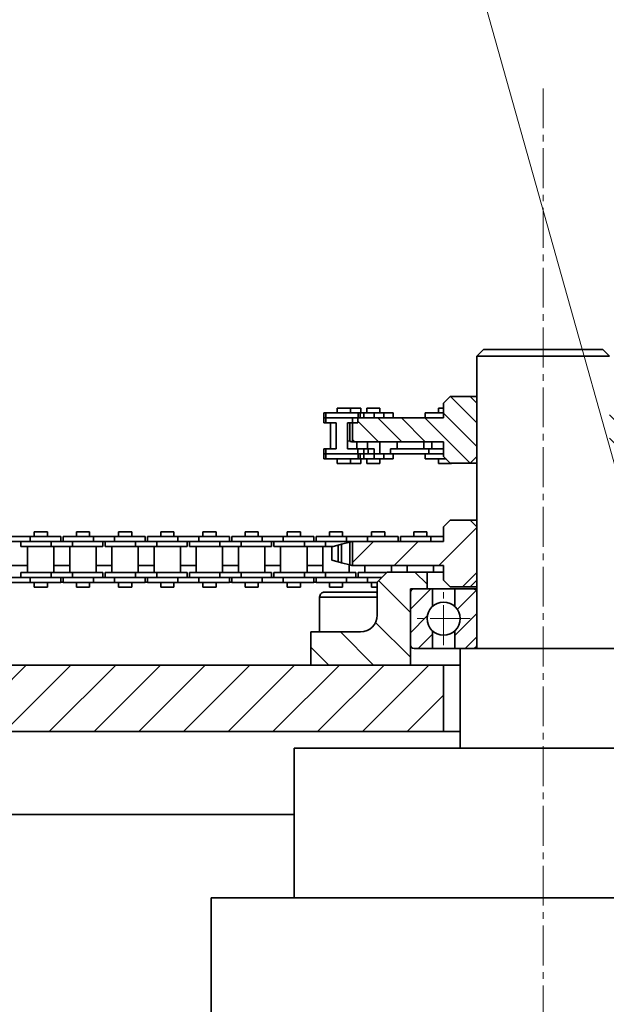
# Model space of a CAD drawing. Header units: millimetres. Extents: x 2945 to 26725, y -1082 to 16127.
# Tile 59 of 151: x 11268 to 11444, y 7625 to 7921. Entities that reach past the tile are written whole.
import ezdxf

# ---------------------------------------------------------------- set-up
doc = ezdxf.new("R2010")
doc.units = ezdxf.units.MM
doc.linetypes.add('点画线', pattern=[18, 12, -2, 2, -2])
for name, color, linetype, lineweight in [('中心线层', 1, '点画线', 18), ('几何体', 7, 'Continuous', 35), ('剖面线', 4, 'Continuous', 18), ('剖面线层', 4, 'Continuous', 18), ('注释', 2, 'Continuous', 18)]:
    doc.layers.add(name, color=color, linetype=linetype, lineweight=lineweight)
pattern_1 = [(45, (0, 0), (-6.735192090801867, 6.735192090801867), [])]
pattern_2 = [(45, (0, 0), (-3.535533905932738, 3.535533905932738), [])]

# ---------------------------------------------------------------- blocks, each defined once
blk = doc.blocks.new('*X123')
at = {"layer": '注释', "color": 0, "linetype": 'Continuous'}
blk.add_line((372.4064889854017, -1327.468329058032), (-3.637978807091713e-12, -3.637978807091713e-12), dxfattribs=at)

msp = doc.modelspace()

# ---------------------------------------------------------------- hatches: boundary and pattern name
at = {"layer": '剖面线'}
h = msp.add_hatch(dxfattribs=at)
h.set_pattern_fill('ANSI31', color=256, style=0, pattern_type=0)
h.set_pattern_definition(pattern_1)
h.paths.add_polyline_path([(11395.254401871, 7756.851522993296), (11395.254401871, 7752.458323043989), (11397.25440187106, 7750.458323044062), (11403.254401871, 7750.458323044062), (11405.254401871, 7752.458323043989), (11405.254401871, 7768.458323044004), (11403.254401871, 7770.458323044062), (11397.25440187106, 7770.458323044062), (11395.254401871, 7768.458323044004), (11395.254401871, 7764.065122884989), (11367.8006815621, 7764.065122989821), (11367.8006815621, 7756.851522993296)], flags=0)
h = msp.add_hatch(dxfattribs=at)
h.set_pattern_fill('ANSI31', color=256, style=0, pattern_type=0)
h.set_pattern_definition([(135.0000000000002, (0, 0), (-6.735192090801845, -6.735192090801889), [])])
edge = h.paths.add_edge_path(flags=0)
edge.add_line((11355.25440187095, 7736.851522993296), (11355.25440187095, 7726.851522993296))
edge.add_line((11355.25440187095, 7726.851522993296), (11385.25440187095, 7726.851522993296))
edge.add_line((11385.25440187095, 7726.851522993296), (11385.25440187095, 7749.851522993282))
edge.add_line((11385.25440187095, 7749.851522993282), (11390.25440187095, 7749.851522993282))
edge.add_line((11390.25440187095, 7749.851522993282), (11390.25440187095, 7754.851522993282))
edge.add_line((11390.25440187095, 7754.851522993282), (11378.25440187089, 7754.851522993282))
edge.add_line((11378.25440187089, 7754.851522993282), (11375.25440187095, 7751.851522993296))
edge.add_line((11375.25440187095, 7751.851522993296), (11375.25440187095, 7741.851522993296))
edge.add_arc((11370.25440187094, 7741.851522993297), 5.000000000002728, 270.0000000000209, 359.9999999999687)
edge.add_line((11370.25440187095, 7736.851522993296), (11355.25440187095, 7736.851522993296))
h = msp.add_hatch(dxfattribs=at)
h.set_pattern_fill('ANSI31', color=256, style=0, pattern_type=0)
h.set_pattern_definition(pattern_1)
h.paths.add_polyline_path([(11165.254401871, 7706.851522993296), (11395.254401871, 7706.851522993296), (11395.254401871, 7726.851522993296), (11165.254401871, 7726.851522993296)], flags=0)
at = {"layer": '剖面线层'}
h = msp.add_hatch(dxfattribs=at)
h.set_pattern_fill('无图案', color=256, style=0, pattern_type=0)
h.set_pattern_definition([(135, (0, 0), (-3.535533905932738, -3.535533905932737), [])])
h.paths.add_polyline_path([(11367.8006815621, 7794.065116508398), (11367.8006815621, 7799.778722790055), (11369.41213184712, 7799.778722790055), (11369.41213184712, 7801.278722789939), (11369.52279344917, 7801.27872098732), (11370.13061198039, 7801.278720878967), (11371.18892784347, 7801.278720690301), (11374.39076104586, 7801.278720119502), (11377.20818553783, 7801.278719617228), (11380.07781833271, 7801.278719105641), (11389.67992911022, 7801.278717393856), (11395.25440187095, 7801.278716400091), (11395.25440187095, 7802.778722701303), (11395.25440187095, 7804.15372270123), (11395.25440187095, 7805.671916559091), (11397.25440187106, 7807.671916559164), (11403.254401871, 7807.671916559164), (11405.25440187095, 7805.671916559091), (11405.254401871, 7789.671916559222), (11403.254401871, 7787.671916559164), (11397.65992911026, 7787.671916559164), (11397.25440187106, 7787.671916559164), (11395.99759572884, 7788.928722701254), (11395.25440187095, 7789.671916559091), (11395.25440187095, 7790.428722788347), (11395.25440187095, 7791.928722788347), (11395.25440187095, 7794.065116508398), (11391.70492615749, 7794.065116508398), (11389.26856622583, 7794.065116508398), (11381.31856622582, 7794.065116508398), (11376.05781833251, 7794.065116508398), (11372.36569144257, 7794.065116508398), (11369.16385123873, 7794.065116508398)], flags=0)
h.paths.add_polyline_path([(11445.254401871, 7789.671916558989), (11445.254401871, 7805.671916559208), (11447.25440187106, 7807.671916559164), (11453.254401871, 7807.671916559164), (11455.25440187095, 7805.671916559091), (11455.25440187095, 7802.778722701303), (11455.25440187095, 7801.278716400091), (11463.91747331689, 7801.278716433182), (11464.61745585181, 7801.278716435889), (11473.79245585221, 7801.278716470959), (11480.14245585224, 7801.278716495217), (11482.70812218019, 7801.278716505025), (11482.70812218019, 7794.065116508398), (11479.34248655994, 7794.065116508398), (11474.5925040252, 7794.065116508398), (11466.64250402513, 7794.065116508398), (11461.89250402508, 7794.065116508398), (11455.25440187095, 7794.065116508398), (11455.25440187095, 7791.928722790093), (11455.25440187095, 7790.428722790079), (11455.25440187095, 7789.671916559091), (11454.74247331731, 7789.159988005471), (11454.51120801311, 7788.928722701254), (11453.254401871, 7787.671916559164), (11447.25440187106, 7787.671916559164)], flags=0)
h = msp.add_hatch(dxfattribs=at)
h.set_pattern_fill('无图案', color=256, style=0, pattern_type=0)
h.set_pattern_definition(pattern_2)
edge = h.paths.add_edge_path(flags=0)
edge.add_line((11385.25487506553, 7732.951520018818), (11385.25487506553, 7748.751519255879))
edge.add_line((11385.25487506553, 7748.751519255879), (11385.25487506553, 7749.851522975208))
edge.add_line((11385.25487506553, 7749.851522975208), (11386.35446155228, 7749.851522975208))
edge.add_arc((11386.35358843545, 7748.752809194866), 1.098714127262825, 89.95446867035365, 180.0672677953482)
edge.add_line((11385.25487506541, 7748.751519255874), (11385.25487506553, 7749.851522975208))
edge.add_line((11385.25487506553, 7749.851522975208), (11386.35446155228, 7749.851522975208))
edge.add_line((11386.35446155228, 7749.851522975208), (11391.92105853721, 7749.851522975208))
edge.add_line((11391.92105853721, 7749.851522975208), (11391.92105853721, 7744.565080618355))
edge.add_arc((11395.25448715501, 7740.851489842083), 4.990240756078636, 131.9120853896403, 179.9999999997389)
edge.add_arc((11395.25448716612, 7740.851489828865), 4.990240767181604, 179.9999998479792, 228.0879154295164)
edge.add_line((11391.92105859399, 7737.137898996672), (11391.92105853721, 7731.851516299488))
edge.add_line((11391.92105853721, 7731.851516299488), (11390.25498950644, 7731.851516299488))
edge.add_line((11390.25498950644, 7731.851516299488), (11386.35446155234, 7731.851516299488))
edge.add_arc((11386.35348697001, 7732.950128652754), 1.098612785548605, 179.9274362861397, 270.0508272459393)
h = msp.add_hatch(dxfattribs=at)
h.set_pattern_fill('无图案', color=256, style=0, pattern_type=0)
h.set_pattern_definition(pattern_2)
edge = h.paths.add_edge_path(flags=0)
edge.add_line((11405.25409930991, 7732.951520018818), (11405.25409930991, 7748.751519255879))
edge.add_line((11405.25409930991, 7748.751519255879), (11405.25409930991, 7749.851522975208))
edge.add_line((11405.25409930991, 7749.851522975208), (11404.15451282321, 7749.851522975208))
edge.add_arc((11404.1553859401, 7748.752809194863), 1.098714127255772, 359.9327322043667, 450.0455313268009)
edge.add_line((11405.25409930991, 7748.751519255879), (11405.25409930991, 7749.851522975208))
edge.add_line((11405.25409930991, 7749.851522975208), (11404.15451282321, 7749.851522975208))
edge.add_line((11404.15451282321, 7749.851522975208), (11398.58791583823, 7749.851522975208))
edge.add_line((11398.58791583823, 7749.851522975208), (11398.58791583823, 7744.565080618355))
edge.add_arc((11395.25448722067, 7740.8514898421), 4.990240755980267, 359.9999999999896, 408.0879146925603)
edge.add_arc((11395.25448723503, 7740.851489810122), 4.990240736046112, 311.9120849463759, 360.0000000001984)
edge.add_line((11398.58791583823, 7737.137899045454), (11398.58791583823, 7731.851516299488))
edge.add_line((11398.58791583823, 7731.851516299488), (11400.25398486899, 7731.851516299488))
edge.add_line((11400.25398486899, 7731.851516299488), (11404.15451282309, 7731.851516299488))
edge.add_arc((11404.15548740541, 7732.950128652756), 1.09861278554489, 269.9491727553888, 360.0725637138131)

# ---------------------------------------------------------------- linework, layer by layer
at = {"layer": '中心线层'}
for p, q in [((11425.254401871, 7900.461099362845), (11425.254401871, 4982.458888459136)), ((11395.25448718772, 7732.861249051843), (11395.25448718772, 7748.841730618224)), ((11403.24472797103, 7740.851489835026), (11387.26424640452, 7740.851489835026))]:
    msp.add_line(p, q, dxfattribs=at)
at = {"layer": '几何体'}
for p, q in [((11407.25440187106, 7821.851522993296), (11405.254401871, 7819.851522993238)), ((11407.25440187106, 7821.851522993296), (11419.41598183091, 7821.851522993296)), ((11419.41598183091, 7821.851522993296), (11443.254401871, 7821.851522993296)), ((11445.254401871, 7819.851522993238), (11443.254401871, 7821.851522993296)), ((11405.254401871, 7819.851522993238), (11405.254401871, 7731.851522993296)), ((11418.76726849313, 7819.851522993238), (11405.254401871, 7819.851522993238)), ((11445.254401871, 7819.851522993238), (11418.76726849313, 7819.851522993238)), ((11397.25440187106, 7807.671916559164), (11395.25440187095, 7805.671916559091)), ((11403.254401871, 7807.671916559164), (11397.25440187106, 7807.671916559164)), ((11405.25440187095, 7805.671916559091), (11403.254401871, 7807.671916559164)), ((11403.254401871, 7807.671916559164), (11405.254401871, 7807.671916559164)), ((11363.20892784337, 7804.153722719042), (11363.20892784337, 7802.778722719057)), ((11367.16892784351, 7804.153722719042), (11363.20892784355, 7804.153722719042)), ((11367.16892784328, 7802.778722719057), (11367.16892784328, 7804.153722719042)), ((11370.37076104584, 7804.153722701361), (11367.16892784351, 7804.153722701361)), ((11370.37076104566, 7802.778722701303), (11370.37076104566, 7804.153722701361)), ((11372.09781833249, 7804.15372270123), (11372.09781833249, 7802.778722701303)), ((11376.05781833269, 7804.15372270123), (11372.09781833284, 7804.15372270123)), ((11376.05781833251, 7802.778722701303), (11376.05781833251, 7804.15372270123)), ((11393.69992911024, 7804.15372270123), (11393.69992911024, 7802.778722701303)), ((11395.25440187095, 7804.15372270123), (11393.69992911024, 7804.15372270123)), ((11395.25440187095, 7801.278716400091), (11395.25440187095, 7805.671916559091)), ((11405.25440187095, 7789.671916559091), (11405.25440187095, 7805.671916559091)), ((11359.18885123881, 7801.27872279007), (11359.18885123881, 7799.778722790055)), ((11359.80068578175, 7801.27872279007), (11359.18885123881, 7801.27872279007)), ((11359.18892784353, 7802.778722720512), (11359.18892784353, 7801.278722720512)), ((11359.80068578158, 7802.778722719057), (11359.18892784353, 7802.778722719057)), ((11359.80068578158, 7801.278722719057), (11359.18892784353, 7801.278722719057)), ((11359.80068578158, 7802.778722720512), (11359.80068578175, 7801.278722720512)), ((11369.52279344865, 7802.778722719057), (11359.80068578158, 7802.778722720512)), ((11369.52279344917, 7801.278722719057), (11359.80068578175, 7801.278722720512)), ((11359.81219588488, 7801.27872279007), (11359.81219588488, 7799.778722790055)), ((11369.41213184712, 7801.278722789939), (11359.81219588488, 7801.27872279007)), ((11367.8006815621, 7801.278716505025), (11367.8006815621, 7794.065116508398)), ((11367.8006815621, 7801.278716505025), (11395.25440187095, 7801.278716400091)), ((11369.41213184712, 7799.778722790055), (11369.41213184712, 7801.278722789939)), ((11369.52279344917, 7801.278722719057), (11369.52279344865, 7802.778722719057)), ((11370.13061198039, 7802.778722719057), (11369.52279344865, 7802.778722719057)), ((11370.13061198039, 7802.778722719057), (11370.13061198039, 7801.278722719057)), ((11371.18892784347, 7802.778722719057), (11370.13061198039, 7802.778722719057)), ((11371.18892784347, 7801.278722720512), (11371.18892784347, 7802.778722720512)), ((11374.39076104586, 7802.778722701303), (11371.18892784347, 7802.778722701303)), ((11374.39076104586, 7801.278722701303), (11374.39076104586, 7802.778722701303)), ((11377.20818553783, 7802.778722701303), (11374.39076104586, 7802.778722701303)), ((11377.20818553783, 7802.778722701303), (11377.20818553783, 7801.278722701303)), ((11380.07781833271, 7802.778722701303), (11377.20818553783, 7802.778722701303)), ((11380.07781833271, 7801.278722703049), (11380.07781833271, 7802.778722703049)), ((11389.67992911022, 7802.778722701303), (11389.67992911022, 7801.278722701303)), ((11395.25440187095, 7802.778722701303), (11389.67992911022, 7802.778722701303)), ((11359.81219588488, 7799.778722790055), (11359.18885123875, 7799.778722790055)), ((11362.92683967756, 7799.778722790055), (11359.81219588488, 7799.778722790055)), ((11361.21385123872, 7799.778722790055), (11361.21385123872, 7791.928722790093)), ((11362.92683967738, 7791.928722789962), (11362.92683967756, 7799.778722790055)), ((11369.41213184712, 7799.778722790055), (11366.29748805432, 7799.778722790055)), ((11366.29748805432, 7799.778722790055), (11366.29748805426, 7791.928722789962)), ((11367.00768606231, 7799.778722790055), (11367.00768606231, 7794.219539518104)), ((11359.18885123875, 7791.928722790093), (11359.18885123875, 7790.428722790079)), ((11359.81219588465, 7791.928722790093), (11359.18885123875, 7791.928722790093)), ((11359.81219588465, 7790.428722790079), (11359.81219588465, 7791.928722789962)), ((11359.81219588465, 7791.928722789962), (11362.92683967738, 7791.928722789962)), ((11366.29748805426, 7791.928722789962), (11369.41213184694, 7791.928722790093)), ((11366.41076104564, 7794.377177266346), (11367.00768606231, 7794.219539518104)), ((11367.57793543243, 7794.065116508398), (11367.8006815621, 7794.065116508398)), ((11395.25440187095, 7794.065116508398), (11367.8006815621, 7794.065116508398)), ((11369.16385123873, 7791.928722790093), (11369.16385123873, 7794.065116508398)), ((11369.41213184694, 7791.928722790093), (11369.41213184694, 7790.428722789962)), ((11371.18885123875, 7791.928722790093), (11369.41213184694, 7791.928722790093)), ((11371.18885123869, 7790.428722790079), (11371.18885123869, 7791.928722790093)), ((11372.51688433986, 7791.928722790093), (11371.18885123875, 7791.928722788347)), ((11372.36569144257, 7791.928722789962), (11372.36569144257, 7794.065116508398)), ((11372.51688433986, 7790.428722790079), (11372.51688433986, 7791.928722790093)), ((11374.39069144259, 7791.928722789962), (11372.51688433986, 7791.928722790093)), ((11374.39069144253, 7790.428722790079), (11374.39069144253, 7791.928722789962)), ((11376.05781833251, 7790.428722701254), (11376.05781833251, 7794.065116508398)), ((11379.29356622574, 7791.928722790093), (11379.29356622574, 7790.428722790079)), ((11390.81993055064, 7791.928722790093), (11379.29356622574, 7791.928722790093)), ((11381.31856622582, 7794.065116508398), (11381.31856622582, 7791.928722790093)), ((11389.26856622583, 7791.928722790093), (11389.26856622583, 7794.065116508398)), ((11390.81993055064, 7790.428722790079), (11390.81993055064, 7791.928722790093)), ((11395.25440187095, 7791.928722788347), (11390.81993055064, 7791.928722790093)), ((11391.70492615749, 7794.065116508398), (11391.70492615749, 7791.928722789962)), ((11395.25440187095, 7789.671916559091), (11395.25440187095, 7794.065116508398)), ((11359.80068578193, 7790.428722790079), (11359.18885123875, 7790.428722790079)), ((11359.18892784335, 7790.428722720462), (11359.18892784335, 7788.928722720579)), ((11359.80068578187, 7790.428722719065), (11359.18892784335, 7790.428722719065)), ((11359.80068578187, 7788.928722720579), (11359.80068578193, 7790.428722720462)), ((11359.80068578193, 7790.428722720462), (11369.522793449, 7790.428722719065)), ((11359.81219588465, 7790.428722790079), (11369.41213184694, 7790.428722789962)), ((11369.522793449, 7790.428722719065), (11369.522793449, 7788.928722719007)), ((11370.13061198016, 7790.428722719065), (11369.522793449, 7790.428722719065)), ((11371.18885123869, 7790.428722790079), (11369.522793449, 7790.428722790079)), ((11370.13061198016, 7788.928722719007), (11370.13061198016, 7790.428722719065)), ((11371.18892784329, 7790.428722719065), (11370.13061198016, 7790.428722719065)), ((11372.51688433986, 7790.428722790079), (11371.18885123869, 7790.428722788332)), ((11371.18892784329, 7788.928722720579), (11371.18892784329, 7790.428722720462)), ((11374.39069144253, 7790.428722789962), (11372.51688433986, 7790.428722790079)), ((11374.39076104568, 7790.428722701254), (11372.51688433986, 7790.428722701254)), ((11374.39076104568, 7788.928722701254), (11374.39076104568, 7790.428722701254)), ((11377.20818553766, 7790.428722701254), (11374.39076104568, 7790.428722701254)), ((11377.20818553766, 7788.928722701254), (11377.20818553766, 7790.428722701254)), ((11380.07781833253, 7790.428722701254), (11377.20818553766, 7790.428722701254)), ((11380.07781833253, 7788.928722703), (11380.07781833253, 7790.428722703)), ((11390.81993055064, 7790.428722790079), (11380.07781833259, 7790.428722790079)), ((11389.67992911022, 7790.428722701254), (11389.67992911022, 7788.928722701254)), ((11395.25440187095, 7790.428722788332), (11390.81993055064, 7790.428722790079)), ((11395.25440187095, 7789.671916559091), (11397.25440187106, 7787.671916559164)), ((11403.254401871, 7787.671916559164), (11405.25440187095, 7789.671916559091)), ((11359.80068578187, 7788.928722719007), (11359.18892784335, 7788.928722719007)), ((11359.80068578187, 7788.928722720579), (11369.522793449, 7788.928722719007)), ((11363.20892784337, 7788.928722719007), (11363.20892784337, 7787.553722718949)), ((11367.16892784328, 7787.553722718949), (11363.20892784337, 7787.553722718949)), ((11367.16892784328, 7787.553722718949), (11367.16892784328, 7788.928722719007)), ((11370.37076104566, 7787.553722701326), (11367.16892784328, 7787.553722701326)), ((11370.13061198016, 7788.928722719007), (11369.522793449, 7788.928722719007)), ((11371.18892784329, 7788.928722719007), (11370.13061198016, 7788.928722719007)), ((11370.37076104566, 7787.553722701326), (11370.37076104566, 7788.928722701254)), ((11374.39076104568, 7788.928722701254), (11371.18892784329, 7788.928722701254)), ((11372.09781833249, 7788.928722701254), (11372.09781833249, 7787.553722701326)), ((11376.05781833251, 7787.553722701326), (11372.09781833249, 7787.553722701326)), ((11377.20818553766, 7788.928722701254), (11374.39076104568, 7788.928722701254)), ((11376.05781833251, 7787.553722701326), (11376.05781833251, 7788.928722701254)), ((11380.07781833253, 7788.928722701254), (11377.20818553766, 7788.928722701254)), ((11395.99759572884, 7788.928722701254), (11389.67992911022, 7788.928722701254)), ((11393.69992911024, 7788.928722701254), (11393.69992911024, 7787.553722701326)), ((11397.65992911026, 7787.553722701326), (11393.69992911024, 7787.553722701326)), ((11403.254401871, 7787.671916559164), (11397.25440187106, 7787.671916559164)), ((11397.65992911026, 7787.553722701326), (11397.65992911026, 7787.671916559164)), ((11405.254401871, 7787.671916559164), (11403.254401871, 7787.671916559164)), ((11397.25440187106, 7770.458323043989), (11395.254401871, 7768.458323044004)), ((11395.254401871, 7764.065122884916), (11395.254401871, 7768.458323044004)), ((11403.254401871, 7770.458323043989), (11397.25440187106, 7770.458323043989)), ((11405.254401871, 7768.458323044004), (11403.254401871, 7770.458323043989)), ((11403.254401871, 7770.458323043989), (11405.254401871, 7770.458323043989)), ((11405.254401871, 7752.458323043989), (11405.254401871, 7768.458323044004)), ((11270.76560192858, 7765.565122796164), (11264.41560192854, 7765.565122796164)), ((11270.76560192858, 7765.565122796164), (11270.76560192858, 7764.065122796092)), ((11279.94060192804, 7765.565122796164), (11270.76560192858, 7765.565122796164)), ((11271.96060192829, 7766.940122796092), (11271.96060192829, 7765.565122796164)), ((11275.92060192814, 7766.940122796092), (11271.96060192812, 7766.940122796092)), ((11275.92060192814, 7765.565122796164), (11275.92060192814, 7766.940122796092)), ((11279.94060192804, 7764.065122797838), (11279.94060192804, 7765.565122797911)), ((11280.64060300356, 7765.565122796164), (11280.64060300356, 7764.065122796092)), ((11289.81560300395, 7765.565122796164), (11280.64060300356, 7765.565122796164)), ((11284.66060300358, 7766.940122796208), (11284.66060300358, 7765.565122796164)), ((11288.62060300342, 7766.940122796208), (11284.66060300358, 7766.940122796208)), ((11288.62060300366, 7765.565122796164), (11288.62060300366, 7766.940122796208)), ((11289.81560300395, 7765.565122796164), (11289.81560300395, 7764.065122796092)), ((11296.16560300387, 7765.565122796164), (11289.81560300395, 7765.565122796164)), ((11296.16560300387, 7765.565122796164), (11296.16560300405, 7764.065122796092)), ((11305.34060300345, 7765.565122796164), (11296.16560300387, 7765.565122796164)), ((11297.36060300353, 7766.940122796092), (11297.36060300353, 7765.565122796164)), ((11301.32060300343, 7766.940122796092), (11297.36060300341, 7766.940122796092)), ((11301.32060300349, 7765.565122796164), (11301.32060300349, 7766.940122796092)), ((11305.34060300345, 7764.065122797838), (11305.34060300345, 7765.565122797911)), ((11306.04060407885, 7765.565122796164), (11306.04060407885, 7764.065122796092)), ((11315.21560407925, 7765.565122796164), (11306.04060407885, 7765.565122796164)), ((11310.06060407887, 7766.940122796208), (11310.06060407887, 7765.565122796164)), ((11314.02060407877, 7766.940122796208), (11310.06060407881, 7766.940122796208)), ((11314.02060407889, 7765.565122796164), (11314.02060407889, 7766.940122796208)), ((11315.21560407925, 7765.565122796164), (11315.21560407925, 7764.065122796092)), ((11321.56560407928, 7765.565122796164), (11315.21560407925, 7765.565122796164)), ((11321.56560407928, 7765.565122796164), (11321.56560407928, 7764.065122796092)), ((11330.7406040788, 7765.565122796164), (11321.56560407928, 7765.565122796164)), ((11322.76060407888, 7766.940122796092), (11322.76060407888, 7765.565122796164)), ((11326.7206040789, 7766.940122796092), (11322.76060407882, 7766.940122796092)), ((11326.7206040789, 7765.565122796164), (11326.7206040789, 7766.940122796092)), ((11330.7406040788, 7764.065122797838), (11330.7406040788, 7765.565122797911)), ((11331.44060515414, 7765.565122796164), (11331.44060515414, 7764.065122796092)), ((11340.61560515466, 7765.565122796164), (11331.44060515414, 7765.565122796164)), ((11335.46060515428, 7766.940122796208), (11335.46060515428, 7765.565122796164)), ((11339.42060515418, 7766.940122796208), (11335.46060515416, 7766.940122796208)), ((11339.42060515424, 7765.565122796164), (11339.42060515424, 7766.940122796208)), ((11340.61560515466, 7765.565122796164), (11340.61560515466, 7764.065122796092)), ((11346.96560515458, 7765.565122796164), (11340.61560515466, 7765.565122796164)), ((11346.96560515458, 7765.565122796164), (11346.96560515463, 7764.065122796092)), ((11356.14060515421, 7765.565122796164), (11346.96560515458, 7765.565122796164)), ((11348.16060515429, 7766.940122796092), (11348.16060515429, 7765.565122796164)), ((11352.1206051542, 7766.940122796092), (11348.16060515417, 7766.940122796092)), ((11352.12060515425, 7765.565122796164), (11352.12060515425, 7766.940122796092)), ((11356.14060515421, 7764.065122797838), (11356.14060515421, 7765.565122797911)), ((11356.84060622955, 7765.565122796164), (11356.84060622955, 7764.065122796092)), ((11366.01560622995, 7765.565122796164), (11356.84060622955, 7765.565122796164)), ((11360.86060622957, 7766.940122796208), (11360.86060622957, 7765.565122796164)), ((11364.82060622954, 7766.940122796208), (11360.86060622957, 7766.940122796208)), ((11364.82060622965, 7765.565122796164), (11364.82060622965, 7766.940122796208)), ((11366.01560622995, 7765.565122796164), (11366.01560622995, 7764.065122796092)), ((11372.36560623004, 7765.565122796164), (11366.01560622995, 7765.565122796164)), ((11372.36560623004, 7765.565122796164), (11372.36560623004, 7764.065122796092)), ((11381.54060622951, 7765.565122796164), (11372.36560623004, 7765.565122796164)), ((11373.56060622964, 7766.940122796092), (11373.56060622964, 7765.565122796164)), ((11377.52060622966, 7766.940122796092), (11373.56060622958, 7766.940122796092)), ((11377.52060622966, 7765.565122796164), (11377.52060622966, 7766.940122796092)), ((11381.54060622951, 7764.065122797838), (11381.54060622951, 7765.565122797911)), ((11382.24060730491, 7765.565122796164), (11382.24060730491, 7764.065122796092)), ((11391.41560730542, 7765.565122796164), (11382.24060730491, 7765.565122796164)), ((11386.26060730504, 7766.940122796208), (11386.26060730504, 7765.565122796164)), ((11390.22060730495, 7766.940122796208), (11386.26060730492, 7766.940122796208)), ((11390.220607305, 7765.565122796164), (11390.220607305, 7766.940122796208)), ((11391.41560730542, 7765.565122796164), (11391.41560730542, 7764.065122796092)), ((11395.254401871, 7765.565122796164), (11391.41560730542, 7765.565122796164)), ((11270.76560192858, 7764.065122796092), (11264.41560192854, 7764.065122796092)), ((11267.94064190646, 7764.065122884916), (11267.94064190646, 7762.565122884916)), ((11277.11564190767, 7762.565122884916), (11267.94064190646, 7762.565122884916)), ((11269.9656419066, 7762.565122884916), (11269.9656419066, 7754.71512288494)), ((11277.11564190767, 7764.065122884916), (11270.76560192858, 7764.065122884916)), ((11277.11564190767, 7764.065122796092), (11270.76560192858, 7764.065122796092)), ((11277.11564190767, 7764.065122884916), (11277.11564190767, 7762.565122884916)), ((11283.46564190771, 7764.065122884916), (11277.11564190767, 7764.065122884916)), ((11283.46564190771, 7762.565122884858), (11277.11564190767, 7762.565122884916)), ((11277.9156419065, 7754.71512288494), (11277.9156419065, 7762.565122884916)), ((11282.66564190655, 7762.565122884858), (11282.66564190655, 7754.715122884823)), ((11283.46564190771, 7764.065122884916), (11283.46564190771, 7762.565122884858)), ((11289.81560300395, 7764.0651228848), (11283.46564190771, 7764.065122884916)), ((11289.81560300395, 7764.065122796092), (11283.46564190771, 7764.065122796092)), ((11292.64064190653, 7762.565122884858), (11283.46564190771, 7762.565122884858)), ((11296.16560300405, 7764.065122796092), (11289.81560300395, 7764.065122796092)), ((11290.61564190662, 7754.715122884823), (11290.61564190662, 7762.565122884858)), ((11292.64064190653, 7762.565122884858), (11292.64064190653, 7764.065122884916)), ((11293.34064298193, 7764.065122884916), (11293.34064298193, 7762.565122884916)), ((11302.51564298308, 7762.565122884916), (11293.34064298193, 7762.565122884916)), ((11295.36564298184, 7762.565122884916), (11295.36564298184, 7754.71512288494)), ((11302.51564298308, 7764.065122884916), (11296.16560300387, 7764.065122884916)), ((11302.51564298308, 7764.065122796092), (11296.16560300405, 7764.065122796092)), ((11302.51564298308, 7764.065122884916), (11302.51564298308, 7762.565122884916)), ((11308.86564298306, 7764.065122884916), (11302.51564298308, 7764.065122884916)), ((11308.86564298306, 7762.565122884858), (11302.51564298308, 7762.565122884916)), ((11303.31564298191, 7754.71512288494), (11303.31564298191, 7762.565122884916)), ((11308.06564298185, 7762.565122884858), (11308.06564298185, 7754.715122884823)), ((11308.86564298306, 7764.065122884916), (11308.86564298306, 7762.565122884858)), ((11315.21560407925, 7764.0651228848), (11308.86564298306, 7764.065122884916)), ((11315.21560407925, 7764.065122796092), (11308.86564298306, 7764.065122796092)), ((11318.04064298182, 7762.565122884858), (11308.86564298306, 7762.565122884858)), ((11321.56560407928, 7764.065122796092), (11315.21560407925, 7764.065122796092)), ((11316.01564298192, 7754.715122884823), (11316.01564298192, 7762.565122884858)), ((11318.04064298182, 7762.565122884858), (11318.04064298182, 7764.065122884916)), ((11318.74064405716, 7764.065122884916), (11318.74064405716, 7762.565122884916)), ((11327.91564405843, 7762.565122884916), (11318.74064405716, 7762.565122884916)), ((11320.76564405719, 7762.565122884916), (11320.76564405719, 7754.71512288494)), ((11327.91564405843, 7764.065122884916), (11321.56560407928, 7764.065122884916)), ((11327.91564405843, 7764.065122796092), (11321.56560407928, 7764.065122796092)), ((11327.91564405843, 7764.065122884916), (11327.91564405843, 7762.565122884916)), ((11334.26564405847, 7764.065122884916), (11327.91564405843, 7764.065122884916)), ((11334.26564405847, 7762.565122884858), (11327.91564405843, 7762.565122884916)), ((11328.7156440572, 7754.71512288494), (11328.7156440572, 7762.565122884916)), ((11333.46564405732, 7762.565122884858), (11333.46564405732, 7754.715122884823)), ((11334.26564405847, 7764.065122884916), (11334.26564405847, 7762.565122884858)), ((11340.61560515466, 7764.0651228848), (11334.26564405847, 7764.065122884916)), ((11340.61560515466, 7764.065122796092), (11334.26564405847, 7764.065122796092)), ((11343.44064405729, 7762.565122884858), (11334.26564405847, 7762.565122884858)), ((11346.96560515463, 7764.065122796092), (11340.61560515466, 7764.065122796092)), ((11341.41564405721, 7754.715122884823), (11341.41564405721, 7762.565122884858)), ((11343.44064405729, 7762.565122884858), (11343.44064405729, 7764.065122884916)), ((11344.14064513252, 7764.065122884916), (11344.14064513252, 7762.565122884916)), ((11353.31564513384, 7762.565122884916), (11344.14064513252, 7762.565122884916)), ((11346.1656451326, 7762.565122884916), (11346.1656451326, 7754.71512288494)), ((11353.31564513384, 7764.065122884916), (11346.96560515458, 7764.065122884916)), ((11353.31564513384, 7764.065122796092), (11346.96560515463, 7764.065122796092)), ((11353.31564513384, 7764.065122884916), (11353.31564513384, 7762.565122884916)), ((11359.66564513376, 7764.065122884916), (11353.31564513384, 7764.065122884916)), ((11359.66564513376, 7762.565122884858), (11353.31564513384, 7762.565122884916)), ((11354.11564513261, 7754.71512288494), (11354.11564513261, 7762.565122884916)), ((11358.86564513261, 7762.565122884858), (11358.86564513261, 7754.715122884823)), ((11359.66564513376, 7764.065122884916), (11359.66564513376, 7762.565122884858)), ((11367.59857904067, 7764.0651228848), (11359.66564513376, 7764.065122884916)), ((11366.01560622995, 7764.065122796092), (11359.66564513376, 7764.065122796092)), ((11361.90622142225, 7762.565122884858), (11359.66564513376, 7762.565122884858)), ((11363.50382038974, 7762.990148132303), (11361.59408283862, 7762.477622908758)), ((11361.59408283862, 7762.477622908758), (11361.59408283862, 7758.439022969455)), ((11364.51686775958, 7763.252917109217), (11363.50382038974, 7762.990148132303)), ((11363.50382038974, 7762.990148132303), (11363.50382038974, 7757.926497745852)), ((11367.00768606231, 7763.910699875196), (11364.51686775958, 7763.252917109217)), ((11364.51686775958, 7763.252917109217), (11364.51686775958, 7757.663728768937)), ((11367.56901106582, 7764.065122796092), (11366.01560622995, 7764.065122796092)), ((11367.5779358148, 7764.065122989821), (11367.00768606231, 7763.910699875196)), ((11367.00768606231, 7763.910699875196), (11367.00768606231, 7757.005946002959)), ((11367.8006815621, 7764.065122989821), (11367.5779358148, 7764.065122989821)), ((11367.8006815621, 7764.065122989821), (11367.8006815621, 7756.851522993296)), ((11367.8006815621, 7764.065122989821), (11395.254401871, 7764.065122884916)), ((11265.21564083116, 7756.851522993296), (11269.9656419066, 7756.851522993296)), ((11277.9156419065, 7756.851522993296), (11282.66564190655, 7756.851522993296)), ((11290.61564190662, 7756.851522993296), (11295.36564298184, 7756.851522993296)), ((11303.31564298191, 7756.851522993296), (11308.06564298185, 7756.851522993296)), ((11316.01564298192, 7756.851522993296), (11320.76564405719, 7756.851522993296)), ((11328.7156440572, 7756.851522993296), (11333.46564405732, 7756.851522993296)), ((11341.41564405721, 7756.851522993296), (11346.1656451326, 7756.851522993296)), ((11354.11564513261, 7756.851522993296), (11358.86564513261, 7756.851522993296)), ((11361.59408283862, 7758.439022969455), (11363.50382038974, 7757.926497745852)), ((11363.50382038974, 7757.926497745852), (11364.51686775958, 7757.663728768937)), ((11364.51686775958, 7757.663728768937), (11367.00768606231, 7757.005946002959)), ((11366.81564513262, 7754.715122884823), (11366.81564513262, 7757.05666074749)), ((11367.57793543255, 7756.851522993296), (11367.8006815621, 7756.851522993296)), ((11395.254401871, 7756.851522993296), (11367.8006815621, 7756.851522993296)), ((11371.56564620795, 7756.851522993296), (11371.56564620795, 7754.71512288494)), ((11379.5156462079, 7754.851522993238), (11379.5156462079, 7756.851522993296)), ((11384.26564620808, 7756.851522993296), (11384.26564620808, 7754.851522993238)), ((11392.21564620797, 7754.851522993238), (11392.21564620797, 7756.851522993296)), ((11395.254401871, 7752.458323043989), (11395.254401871, 7756.851522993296)), ((11267.94064190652, 7754.71512288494), (11267.94064190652, 7753.215122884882)), ((11277.11564190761, 7754.71512288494), (11267.94064190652, 7754.71512288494)), ((11277.11564190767, 7753.215122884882), (11277.11564190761, 7754.71512288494)), ((11283.46564190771, 7754.71512288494), (11277.11564190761, 7754.71512288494)), ((11283.46564190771, 7753.215122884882), (11283.46564190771, 7754.71512288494)), ((11292.64064190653, 7754.715122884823), (11283.46564190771, 7754.71512288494)), ((11292.64064190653, 7753.215122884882), (11292.64064190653, 7754.71512288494)), ((11293.34064298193, 7754.71512288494), (11293.34064298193, 7753.215122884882)), ((11302.51564298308, 7754.71512288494), (11293.34064298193, 7754.71512288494)), ((11302.51564298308, 7753.215122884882), (11302.51564298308, 7754.71512288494)), ((11308.86564298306, 7754.71512288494), (11302.51564298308, 7754.71512288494)), ((11308.86564298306, 7753.215122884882), (11308.86564298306, 7754.71512288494)), ((11318.04064298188, 7754.715122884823), (11308.86564298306, 7754.71512288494)), ((11318.04064298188, 7753.215122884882), (11318.04064298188, 7754.71512288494)), ((11318.74064405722, 7754.71512288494), (11318.74064405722, 7753.215122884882)), ((11327.91564405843, 7754.71512288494), (11318.74064405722, 7754.71512288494)), ((11327.91564405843, 7753.215122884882), (11327.91564405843, 7754.71512288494)), ((11334.26564405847, 7754.71512288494), (11327.91564405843, 7754.71512288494)), ((11334.26564405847, 7753.215122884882), (11334.26564405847, 7754.71512288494)), ((11343.44064405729, 7754.715122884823), (11334.26564405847, 7754.71512288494)), ((11343.44064405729, 7753.215122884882), (11343.44064405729, 7754.71512288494)), ((11344.14064513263, 7754.71512288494), (11344.14064513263, 7753.215122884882)), ((11353.31564513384, 7754.71512288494), (11344.14064513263, 7754.71512288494)), ((11353.31564513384, 7753.215122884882), (11353.31564513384, 7754.71512288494)), ((11359.66564513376, 7754.71512288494), (11353.31564513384, 7754.71512288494)), ((11359.66564513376, 7753.215122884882), (11359.66564513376, 7754.71512288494)), ((11368.84064513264, 7754.715122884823), (11359.66564513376, 7754.71512288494)), ((11368.84064513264, 7753.215122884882), (11368.84064513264, 7754.71512288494)), ((11369.54064620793, 7754.71512288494), (11369.54064620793, 7753.215122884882)), ((11378.1180017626, 7754.71512288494), (11369.54064620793, 7754.71512288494)), ((11378.25440187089, 7754.851522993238), (11375.25440187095, 7751.851522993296)), ((11390.25440187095, 7754.851522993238), (11378.25440187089, 7754.851522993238)), ((11390.25440187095, 7749.851522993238), (11390.25440187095, 7754.851522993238)), ((11395.254401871, 7754.851522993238), (11390.25440187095, 7754.851522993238)), ((11270.76560192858, 7753.215122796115), (11264.41560192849, 7753.215122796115)), ((11270.76560192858, 7751.715122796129), (11264.41560192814, 7751.715122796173)), ((11277.11564190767, 7753.215122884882), (11270.76560192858, 7753.215122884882)), ((11270.76560192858, 7751.715122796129), (11270.76560192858, 7753.215122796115)), ((11277.11564190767, 7753.215122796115), (11270.76560192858, 7753.215122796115)), ((11279.94060192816, 7751.715122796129), (11270.76560192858, 7751.715122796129)), ((11271.96060192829, 7751.715122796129), (11271.96060192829, 7750.340122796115)), ((11275.92060192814, 7750.340122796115), (11275.92060192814, 7751.715122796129)), ((11283.46564190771, 7753.215122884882), (11277.11564190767, 7753.215122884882)), ((11279.94060192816, 7751.715122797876), (11279.94060192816, 7753.215122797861)), ((11280.64060300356, 7751.851522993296), (11279.94060192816, 7751.851522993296)), ((11280.64060300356, 7753.215122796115), (11280.64060300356, 7751.715122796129)), ((11289.81560300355, 7751.715122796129), (11280.64060300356, 7751.715122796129)), ((11289.81560300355, 7753.215122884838), (11283.46564190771, 7753.215122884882)), ((11289.81560300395, 7753.215122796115), (11283.46564190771, 7753.215122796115)), ((11284.66060300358, 7751.715122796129), (11284.66060300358, 7750.340122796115)), ((11288.62060300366, 7750.340122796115), (11288.62060300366, 7751.715122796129)), ((11289.81560300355, 7751.715122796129), (11289.81560300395, 7753.215122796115)), ((11296.16560300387, 7753.215122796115), (11289.81560300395, 7753.215122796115)), ((11296.16560300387, 7751.715122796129), (11289.81560300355, 7751.715122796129)), ((11302.51564298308, 7753.215122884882), (11296.16560300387, 7753.215122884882)), ((11296.16560300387, 7751.715122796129), (11296.16560300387, 7753.215122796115)), ((11302.51564298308, 7753.215122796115), (11296.16560300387, 7753.215122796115)), ((11305.34060300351, 7751.715122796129), (11296.16560300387, 7751.715122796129)), ((11297.36060300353, 7751.715122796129), (11297.36060300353, 7750.340122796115)), ((11301.32060300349, 7750.340122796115), (11301.32060300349, 7751.715122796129)), ((11308.86564298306, 7753.215122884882), (11302.51564298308, 7753.215122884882)), ((11305.34060300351, 7751.715122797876), (11305.34060300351, 7753.215122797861)), ((11306.04060407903, 7751.851522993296), (11305.34060300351, 7751.851522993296)), ((11306.04060407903, 7753.215122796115), (11306.04060407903, 7751.715122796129)), ((11315.2156040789, 7751.715122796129), (11306.04060407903, 7751.715122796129)), ((11315.2156040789, 7753.215122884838), (11308.86564298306, 7753.215122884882)), ((11315.21560407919, 7753.215122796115), (11308.86564298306, 7753.215122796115)), ((11310.06060407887, 7751.715122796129), (11310.06060407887, 7750.340122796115)), ((11314.02060407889, 7750.340122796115), (11314.02060407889, 7751.715122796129)), ((11315.2156040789, 7751.715122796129), (11315.21560407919, 7753.215122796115)), ((11321.56560407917, 7753.215122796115), (11315.21560407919, 7753.215122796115)), ((11321.56560407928, 7751.715122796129), (11315.2156040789, 7751.715122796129)), ((11327.91564405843, 7753.215122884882), (11321.56560407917, 7753.215122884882)), ((11321.56560407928, 7751.715122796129), (11321.56560407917, 7753.215122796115)), ((11327.91564405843, 7753.215122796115), (11321.56560407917, 7753.215122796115)), ((11330.74060407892, 7751.715122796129), (11321.56560407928, 7751.715122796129)), ((11322.76060407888, 7751.715122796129), (11322.76060407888, 7750.340122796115)), ((11326.7206040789, 7750.340122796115), (11326.7206040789, 7751.715122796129)), ((11334.26564405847, 7753.215122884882), (11327.91564405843, 7753.215122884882)), ((11330.74060407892, 7751.715122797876), (11330.74060407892, 7753.215122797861)), ((11331.44060515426, 7751.851522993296), (11330.74060407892, 7751.851522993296)), ((11331.44060515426, 7753.215122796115), (11331.44060515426, 7751.715122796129)), ((11340.61560515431, 7751.715122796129), (11331.44060515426, 7751.715122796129)), ((11340.61560515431, 7753.215122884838), (11334.26564405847, 7753.215122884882)), ((11340.61560515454, 7753.215122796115), (11334.26564405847, 7753.215122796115)), ((11335.46060515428, 7751.715122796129), (11335.46060515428, 7750.340122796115)), ((11339.42060515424, 7750.340122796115), (11339.42060515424, 7751.715122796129)), ((11340.61560515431, 7751.715122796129), (11340.61560515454, 7753.215122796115)), ((11346.96560515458, 7753.215122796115), (11340.61560515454, 7753.215122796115)), ((11346.96560515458, 7751.715122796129), (11340.61560515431, 7751.715122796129)), ((11353.31564513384, 7753.215122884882), (11346.96560515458, 7753.215122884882)), ((11346.96560515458, 7751.715122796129), (11346.96560515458, 7753.215122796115)), ((11353.31564513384, 7753.215122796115), (11346.96560515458, 7753.215122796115)), ((11356.14060515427, 7751.715122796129), (11346.96560515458, 7751.715122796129)), ((11348.16060515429, 7751.715122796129), (11348.16060515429, 7750.340122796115)), ((11352.12060515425, 7750.340122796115), (11352.12060515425, 7751.715122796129)), ((11359.66564513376, 7753.215122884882), (11353.31564513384, 7753.215122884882)), ((11356.14060515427, 7751.715122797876), (11356.14060515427, 7753.215122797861)), ((11356.84060622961, 7751.851522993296), (11356.14060515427, 7751.851522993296)), ((11356.84060622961, 7753.215122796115), (11356.84060622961, 7751.715122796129)), ((11366.0156062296, 7751.715122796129), (11356.84060622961, 7751.715122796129)), ((11366.01560622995, 7753.215122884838), (11359.66564513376, 7753.215122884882)), ((11366.01560622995, 7753.215122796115), (11359.66564513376, 7753.215122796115)), ((11360.86060622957, 7751.715122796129), (11360.86060622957, 7750.340122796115)), ((11364.82060622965, 7750.340122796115), (11364.82060622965, 7751.715122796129)), ((11366.0156062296, 7751.715122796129), (11366.01560622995, 7753.215122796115)), ((11372.36560622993, 7753.215122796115), (11366.01560622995, 7753.215122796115)), ((11372.36560623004, 7751.715122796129), (11366.0156062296, 7751.715122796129)), ((11376.6180017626, 7753.215122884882), (11372.36560622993, 7753.215122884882)), ((11372.36560623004, 7751.715122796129), (11372.36560622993, 7753.215122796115)), ((11376.61800167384, 7753.215122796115), (11372.36560622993, 7753.215122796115)), ((11375.25440187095, 7751.715122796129), (11372.36560623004, 7751.715122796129)), ((11373.56060622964, 7751.715122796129), (11373.56060622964, 7750.340122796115)), ((11375.25440187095, 7741.851522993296), (11375.25440187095, 7751.851522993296)), ((11395.254401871, 7752.458323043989), (11397.25440187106, 7750.458323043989)), ((11403.254401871, 7750.458323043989), (11397.25440187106, 7750.458323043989)), ((11403.254401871, 7750.458323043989), (11405.254401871, 7752.458323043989)), ((11405.254401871, 7750.458323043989), (11403.254401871, 7750.458323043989)), ((11275.92060192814, 7750.340122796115), (11271.96060192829, 7750.340122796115)), ((11288.62060300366, 7750.340122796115), (11284.66060300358, 7750.340122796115)), ((11301.32060300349, 7750.340122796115), (11297.36060300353, 7750.340122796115)), ((11314.02060407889, 7750.340122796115), (11310.06060407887, 7750.340122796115)), ((11326.7206040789, 7750.340122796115), (11322.76060407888, 7750.340122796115)), ((11339.42060515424, 7750.340122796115), (11335.46060515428, 7750.340122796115)), ((11352.12060515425, 7750.340122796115), (11348.16060515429, 7750.340122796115)), ((11359.41809242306, 7748.851522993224), (11374.41809242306, 7748.851522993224)), ((11364.82060622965, 7750.340122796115), (11360.86060622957, 7750.340122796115)), ((11375.25440187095, 7750.340122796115), (11373.56060622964, 7750.340122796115)), ((11390.25440187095, 7749.851522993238), (11385.25440187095, 7749.851522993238)), ((11385.25440187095, 7726.851522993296), (11385.25440187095, 7749.851522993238)), ((11385.254401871, 7732.951522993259), (11385.254401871, 7748.751522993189)), ((11386.35440187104, 7749.851522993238), (11391.92106853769, 7749.851522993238)), ((11391.92077869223, 7749.851522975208), (11391.92077869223, 7744.56482940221)), ((11398.58773520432, 7749.851522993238), (11391.92106853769, 7749.851522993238)), ((11398.58773520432, 7749.851522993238), (11404.15440187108, 7749.851522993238)), ((11398.58791583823, 7744.565080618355), (11398.58791583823, 7749.851522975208)), ((11404.15440187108, 7749.851522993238), (11405.254401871, 7749.851522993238)), ((11405.254401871, 7748.751522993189), (11405.254401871, 7732.951522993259)), ((11357.918092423, 7747.351522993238), (11357.918092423, 7736.851522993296)), ((11375.25440187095, 7747.351522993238), (11357.918092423, 7747.351522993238)), ((11355.25440187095, 7736.851522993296), (11355.25440187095, 7726.851522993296)), ((11355.25440187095, 7736.851522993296), (11370.25440187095, 7736.851522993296)), ((11391.92077869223, 7737.138150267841), (11391.92077869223, 7731.851516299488)), ((11398.58791583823, 7731.851516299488), (11398.58791583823, 7737.181159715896)), ((11391.92106853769, 7731.851522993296), (11386.35440187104, 7731.851522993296)), ((11398.58773520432, 7731.851522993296), (11391.92106853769, 7731.851522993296)), ((11400.254401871, 7731.851522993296), (11398.58773520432, 7731.851522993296)), ((11400.254401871, 7731.851522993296), (11400.254401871, 7701.851522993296)), ((11400.254401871, 7731.851522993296), (11417.14548514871, 7731.851522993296)), ((11417.14548514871, 7731.851522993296), (11450.254401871, 7731.851522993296)), ((11165.254401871, 7726.851522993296), (11395.254401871, 7726.851522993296)), ((11385.25440187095, 7726.851522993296), (11355.25440187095, 7726.851522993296)), ((11395.254401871, 7726.851522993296), (11395.254401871, 7706.851522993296)), ((11395.254401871, 7726.851522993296), (11400.254401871, 7726.851522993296)), ((11165.254401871, 7706.851522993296), (11395.254401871, 7706.851522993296)), ((11395.254401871, 7706.851522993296), (11400.254401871, 7706.851522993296)), ((11350.254401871, 7701.851522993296), (11350.254401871, 7656.851522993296)), ((11350.254401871, 7701.851522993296), (11400.927651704, 7701.851522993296)), ((11400.927651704, 7701.851522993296), (11500.254401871, 7701.851522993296)), ((11350.254401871, 7681.851522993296), (11210.254401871, 7681.851522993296)), ((11325.254401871, 7656.851522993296), (11325.254401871, 5256.851522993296)), ((11496.42479561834, 7656.851522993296), (11325.254401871, 7656.851522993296))]:
    msp.add_line(p, q, dxfattribs=at)
msp.add_circle((11395.25448718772, 7740.851489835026), 4.9902407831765, dxfattribs=at)
for centre, radius, start, end in [((11359.41809242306, 7747.351522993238), 1.5, 90.00000000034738, 180.0000000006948), ((11374.41809242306, 7747.351522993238), 1.500000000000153, 56.11418290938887, 90), ((11386.35440187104, 7748.751522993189), 1.099999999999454, 89.99999999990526, 179.9999999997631), ((11404.15440187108, 7748.751522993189), 1.100000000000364, 4.737291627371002e-11, 89.99999999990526), ((11370.25440187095, 7741.851522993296), 4.999999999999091, 270, 359.9999999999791), ((11386.35440187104, 7732.951522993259), 1.100000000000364, 180, 270), ((11404.15440187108, 7732.951522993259), 1.100000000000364, 270, 9.474583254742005e-11)]:
    msp.add_arc(centre, radius, start, end, dxfattribs=at)
for points, knots in [([(11367.00768606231, 7794.219539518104), (11367.01736296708, 7794.216949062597), (11367.22448942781, 7794.161502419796), (11367.40543940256, 7794.112156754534), (11367.57793543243, 7794.065116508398)], [0, 0, 0, 0, 0.02760152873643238, 0.5907888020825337, 0.5907888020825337, 0.5907888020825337, 0.5907888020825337]), ([(11367.00768606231, 7757.005946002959), (11367.01736296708, 7757.003355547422), (11367.22448942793, 7756.947908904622), (11367.40543940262, 7756.898563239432), (11367.57793543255, 7756.851522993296)], [0, 0, 0, 0, 0.02760152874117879, 0.5907888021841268, 0.5907888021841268, 0.5907888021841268, 0.5907888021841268])]:
    msp.add_open_spline(points, degree=3, knots=knots, dxfattribs=at)

# ---------------------------------------------------------------- block references
at = {"layer": '注释'}
msp.add_blockref('*X123', (11186.84730558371, 8713.509713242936), dxfattribs=at)

doc.saveas('drawing.dxf')
